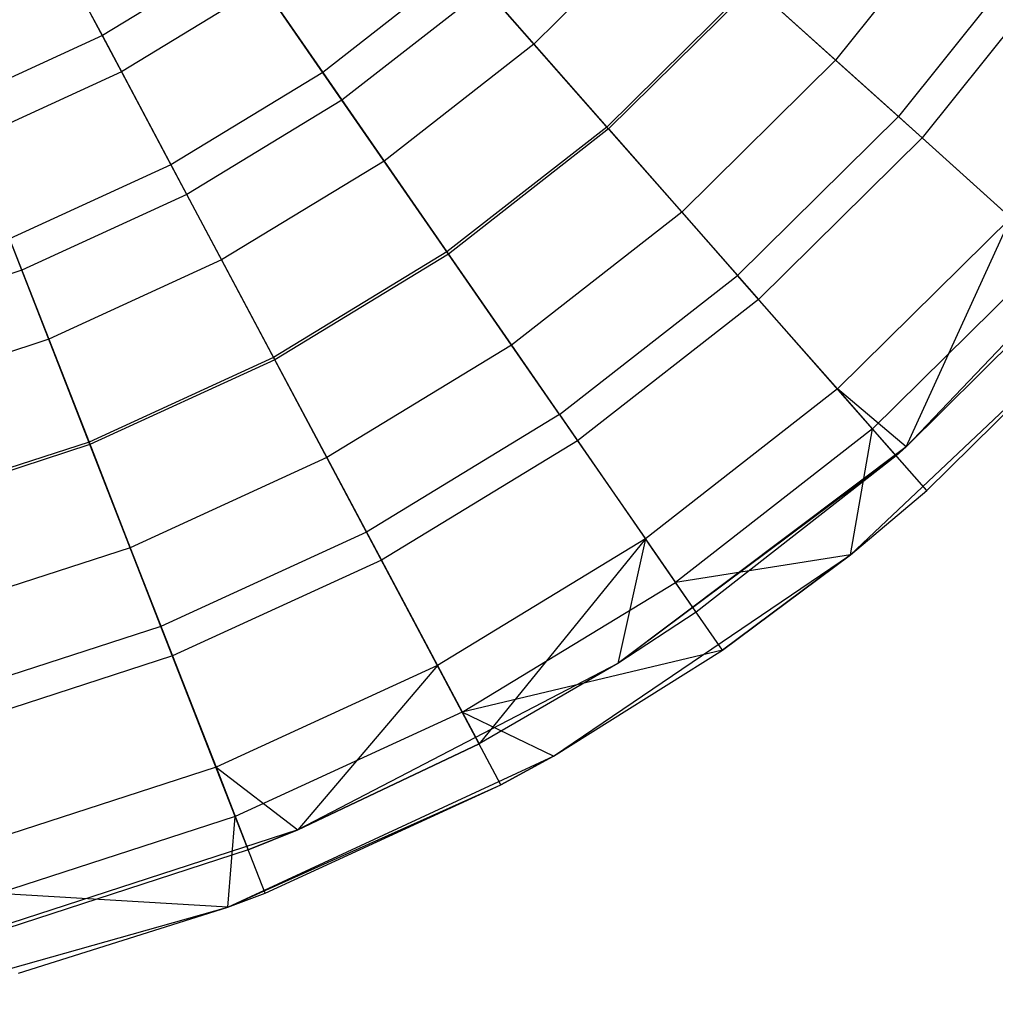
# Model space of a CAD drawing. Extents: x 1.3 to 51.4, y -26.2 to 21.9.
# Tile 5 of 53: x 6.1 to 7.8, y -10.7 to -9. Entities that reach past the tile are written whole.
import ezdxf

# ---------------------------------------------------------------- set-up
doc = ezdxf.new("R2010")
doc.units = 0
doc.header["$LTSCALE"] = 2.54
doc.layers.get('0').update_dxf_attribs({"color": 13, "linetype": 'CONTINUOUS'})

# ---------------------------------------------------------------- blocks, each defined once
blk = doc.blocks.new('ARES-205_STL')
at = {"color": 0}
for p, q in [((6.2317, -9.0072, 16.7558), (6.0911, -8.7428, 16.5416)), ((6.2317, -9.0072, 16.7558), (6.0911, -8.7428, 16.5416)), ((7.7306, -8.758, 17.2309), (7.4974, -9.0495, 17.2309)), ((7.7306, -8.758, 17.2309), (7.4974, -9.0495, 17.2309)), ((7.2103, -8.7909, 17.0841), (6.9768, -9.0217, 17.0841)), ((7.2103, -8.7909, 17.0841), (6.9768, -9.0217, 17.0841)), ((7.8496, -8.8424, 17.1908), (7.6058, -9.1471, 17.1908)), ((7.8496, -8.8424, 17.1908), (7.6058, -9.1471, 17.1908)), ((6.4685, -8.863, 16.7558), (6.2317, -9.0072, 16.7558)), ((6.4685, -8.863, 16.7558), (6.2317, -9.0072, 16.7558)), ((6.6453, -9.1186, 16.9343), (6.4685, -8.863, 16.7558)), ((6.6453, -9.1186, 16.9343), (6.4685, -8.863, 16.7558)), ((7.8944, -8.8741, 17.2882), (7.6466, -9.1838, 17.2882)), ((7.8944, -8.8741, 17.2882), (7.6466, -9.1838, 17.2882)), ((6.8538, -8.8819, 16.9943), (6.6122, -9.0707, 16.9943)), ((6.8538, -8.8819, 16.9943), (6.6122, -9.0707, 16.9943)), ((6.8538, -8.8819, 16.9943), (6.9768, -9.0217, 17.0841)), ((6.8538, -8.8819, 16.9943), (6.9768, -9.0217, 17.0841)), ((6.1813, -8.9126, 16.7811), (6.2648, -9.0696, 16.8934)), ((6.1813, -8.9126, 16.7811), (6.2648, -9.0696, 16.8934)), ((6.5087, -8.9211, 16.8934), (6.2648, -9.0696, 16.8934)), ((6.5087, -8.9211, 16.8934), (6.2648, -9.0696, 16.8934)), ((6.5087, -8.9211, 16.8934), (6.6122, -9.0707, 16.9943)), ((6.5087, -8.9211, 16.8934), (6.6122, -9.0707, 16.9943)), ((6.8923, -8.9257, 16.9343), (6.6453, -9.1186, 16.9343)), ((6.8923, -8.9257, 16.9343), (6.6453, -9.1186, 16.9343)), ((7.1057, -9.1684, 17.0789), (6.8923, -8.9257, 16.9343)), ((7.1057, -9.1684, 17.0789), (6.8923, -8.9257, 16.9343)), ((7.3521, -8.9186, 17.1629), (7.1028, -9.165, 17.1629)), ((7.3521, -8.9186, 17.1629), (7.1028, -9.165, 17.1629)), ((7.1057, -9.1684, 17.0789), (7.3554, -8.9216, 17.0789)), ((7.1057, -9.1684, 17.0789), (7.3554, -8.9216, 17.0789)), ((7.3521, -8.9186, 17.1629), (7.4974, -9.0495, 17.2309)), ((7.3521, -8.9186, 17.1629), (7.4974, -9.0495, 17.2309)), ((7.6058, -9.1471, 17.1908), (7.3554, -8.9216, 17.0789)), ((7.6058, -9.1471, 17.1908), (7.3554, -8.9216, 17.0789)), ((6.2317, -9.0072, 16.7558), (5.9797, -9.1229, 16.7558)), ((6.2317, -9.0072, 16.7558), (5.9797, -9.1229, 16.7558)), ((6.3776, -9.2816, 16.9343), (6.2317, -9.0072, 16.7558)), ((6.3776, -9.2816, 16.9343), (6.2317, -9.0072, 16.7558)), ((6.9768, -9.0217, 17.0841), (6.7181, -9.2239, 17.0841)), ((6.9768, -9.0217, 17.0841), (6.7181, -9.2239, 17.0841)), ((6.9768, -9.0217, 17.0841), (7.1028, -9.165, 17.1629)), ((6.9768, -9.0217, 17.0841), (7.1028, -9.165, 17.1629)), ((7.4974, -9.0495, 17.2309), (7.232, -9.3119, 17.2309)), ((7.4974, -9.0495, 17.2309), (7.232, -9.3119, 17.2309)), ((7.4974, -9.0495, 17.2309), (7.6466, -9.1838, 17.2882)), ((7.4974, -9.0495, 17.2309), (7.6466, -9.1838, 17.2882)), ((6.2648, -9.0696, 16.8934), (6.0054, -9.1887, 16.8934)), ((6.2648, -9.0696, 16.8934), (6.0054, -9.1887, 16.8934)), ((6.2648, -9.0696, 16.8934), (6.3502, -9.2302, 16.9943)), ((6.2648, -9.0696, 16.8934), (6.3502, -9.2302, 16.9943)), ((6.6122, -9.0707, 16.9943), (6.3502, -9.2302, 16.9943)), ((6.6122, -9.0707, 16.9943), (6.3502, -9.2302, 16.9943)), ((6.6122, -9.0707, 16.9943), (6.7181, -9.2239, 17.0841)), ((6.6122, -9.0707, 16.9943), (6.7181, -9.2239, 17.0841)), ((6.0927, -9.4124, 16.9343), (5.9797, -9.1229, 16.7558)), ((6.0927, -9.4124, 16.9343), (5.9797, -9.1229, 16.7558)), ((6.6453, -9.1186, 16.9343), (6.3776, -9.2816, 16.9343)), ((6.6453, -9.1186, 16.9343), (6.3776, -9.2816, 16.9343)), ((6.8291, -9.3845, 17.0789), (6.6453, -9.1186, 16.9343)), ((6.8291, -9.3845, 17.0789), (6.6453, -9.1186, 16.9343)), ((7.6058, -9.1471, 17.1908), (7.3283, -9.4214, 17.1908)), ((7.6058, -9.1471, 17.1908), (7.3283, -9.4214, 17.1908)), ((7.8678, -9.383, 17.2706), (7.6058, -9.1471, 17.1908)), ((7.8678, -9.383, 17.2706), (7.6058, -9.1471, 17.1908)), ((7.1028, -9.165, 17.1629), (6.8266, -9.3808, 17.1629)), ((7.1028, -9.165, 17.1629), (6.8266, -9.3808, 17.1629)), ((7.1028, -9.165, 17.1629), (7.232, -9.3119, 17.2309)), ((7.1028, -9.165, 17.1629), (7.232, -9.3119, 17.2309)), ((7.1057, -9.1684, 17.0789), (6.8291, -9.3845, 17.0789)), ((7.1057, -9.1684, 17.0789), (6.8291, -9.3845, 17.0789)), ((7.1057, -9.1684, 17.0789), (7.3283, -9.4214, 17.1908)), ((7.1057, -9.1684, 17.0789), (7.3283, -9.4214, 17.1908)), ((7.6466, -9.1838, 17.2882), (7.3646, -9.4626, 17.2882)), ((7.6466, -9.1838, 17.2882), (7.3646, -9.4626, 17.2882)), ((7.6466, -9.1838, 17.2882), (7.7999, -9.3218, 17.3349)), ((7.6466, -9.1838, 17.2882), (7.7999, -9.3218, 17.3349)), ((6.3502, -9.2302, 16.9943), (6.0715, -9.3582, 16.9943)), ((6.3502, -9.2302, 16.9943), (6.0715, -9.3582, 16.9943)), ((6.3502, -9.2302, 16.9943), (6.4376, -9.3946, 17.0841)), ((6.3502, -9.2302, 16.9943), (6.4376, -9.3946, 17.0841)), ((6.7181, -9.2239, 17.0841), (6.4376, -9.3946, 17.0841)), ((6.7181, -9.2239, 17.0841), (6.4376, -9.3946, 17.0841)), ((6.7181, -9.2239, 17.0841), (6.8266, -9.3808, 17.1629)), ((6.7181, -9.2239, 17.0841), (6.8266, -9.3808, 17.1629)), ((8.0486, -9.2663, 17.793), (7.6194, -9.7173, 17.793)), ((8.0486, -9.2663, 17.793), (7.6194, -9.7173, 17.793)), ((6.3776, -9.2816, 16.9343), (6.0927, -9.4124, 16.9343)), ((6.3776, -9.2816, 16.9343), (6.0927, -9.4124, 16.9343)), ((6.5293, -9.567, 17.0789), (6.3776, -9.2816, 16.9343)), ((6.5293, -9.567, 17.0789), (6.3776, -9.2816, 16.9343)), ((7.232, -9.3119, 17.2309), (6.9378, -9.5417, 17.2309)), ((7.232, -9.3119, 17.2309), (6.9378, -9.5417, 17.2309)), ((7.232, -9.3119, 17.2309), (7.3646, -9.4626, 17.2882)), ((7.232, -9.3119, 17.2309), (7.3646, -9.4626, 17.2882)), ((7.7999, -9.3218, 17.3349), (7.5008, -9.6174, 17.3349)), ((7.7999, -9.3218, 17.3349), (7.5008, -9.6174, 17.3349)), ((7.6194, -9.7173, 17.362), (7.7999, -9.3218, 17.3349)), ((7.6194, -9.7173, 17.362), (7.7999, -9.3218, 17.3349)), ((6.0715, -9.3582, 16.9943), (6.1393, -9.5316, 17.0841)), ((6.0715, -9.3582, 16.9943), (6.1393, -9.5316, 17.0841)), ((6.8266, -9.3808, 17.1629), (6.5272, -9.563, 17.1629)), ((6.8266, -9.3808, 17.1629), (6.5272, -9.563, 17.1629)), ((6.8291, -9.3845, 17.0789), (6.5293, -9.567, 17.0789)), ((6.8291, -9.3845, 17.0789), (6.5293, -9.567, 17.0789)), ((6.8266, -9.3808, 17.1629), (6.9378, -9.5417, 17.2309)), ((6.8266, -9.3808, 17.1629), (6.9378, -9.5417, 17.2309)), ((7.0208, -9.6616, 17.1908), (6.8291, -9.3845, 17.0789)), ((7.0208, -9.6616, 17.1908), (6.8291, -9.3845, 17.0789)), ((7.8678, -9.383, 17.2706), (7.5611, -9.6861, 17.2706)), ((7.8678, -9.383, 17.2706), (7.5611, -9.6861, 17.2706)), ((6.4376, -9.3946, 17.0841), (6.1393, -9.5316, 17.0841)), ((6.4376, -9.3946, 17.0841), (6.1393, -9.5316, 17.0841)), ((6.4376, -9.3946, 17.0841), (6.5272, -9.563, 17.1629)), ((6.4376, -9.3946, 17.0841), (6.5272, -9.563, 17.1629)), ((6.0927, -9.4124, 16.9343), (5.7947, -9.5093, 16.9343)), ((6.0927, -9.4124, 16.9343), (5.7947, -9.5093, 16.9343)), ((6.2103, -9.7135, 17.0789), (6.0927, -9.4124, 16.9343)), ((6.2103, -9.7135, 17.0789), (6.0927, -9.4124, 16.9343)), ((7.0208, -9.6616, 17.1908), (7.3283, -9.4214, 17.1908)), ((7.0208, -9.6616, 17.1908), (7.3283, -9.4214, 17.1908)), ((7.5611, -9.6861, 17.2706), (7.3283, -9.4214, 17.1908)), ((7.5611, -9.6861, 17.2706), (7.3283, -9.4214, 17.1908)), ((7.9139, -9.4244, 17.362), (7.6194, -9.7173, 17.793)), ((7.9139, -9.4244, 17.362), (7.6194, -9.7173, 17.793)), ((7.9139, -9.4244, 17.362), (7.6194, -9.7173, 17.362)), ((7.9139, -9.4244, 17.362), (7.6194, -9.7173, 17.362)), ((7.3646, -9.4626, 17.2882), (7.052, -9.7068, 17.2882)), ((7.3646, -9.4626, 17.2882), (7.052, -9.7068, 17.2882)), ((7.3646, -9.4626, 17.2882), (7.5008, -9.6174, 17.3349)), ((7.3646, -9.4626, 17.2882), (7.5008, -9.6174, 17.3349)), ((7.523, -9.9036, 17.793), (7.9733, -9.478, 17.793)), ((7.523, -9.9036, 17.793), (7.9733, -9.478, 17.793)), ((7.9733, -9.478, 17.793), (7.6549, -9.7927, 17.293)), ((7.6549, -9.7927, 17.293), (7.9733, -9.478, 17.293)), ((7.9733, -9.478, 17.793), (7.6549, -9.7927, 17.293)), ((7.6549, -9.7927, 17.293), (7.9733, -9.478, 17.293)), ((6.1393, -9.5316, 17.0841), (5.827, -9.6331, 17.0841)), ((6.1393, -9.5316, 17.0841), (5.827, -9.6331, 17.0841)), ((6.1393, -9.5316, 17.0841), (6.2087, -9.7093, 17.1629)), ((6.1393, -9.5316, 17.0841), (6.2087, -9.7093, 17.1629)), ((6.9378, -9.5417, 17.2309), (6.619, -9.7357, 17.2309)), ((6.9378, -9.5417, 17.2309), (6.619, -9.7357, 17.2309)), ((6.9378, -9.5417, 17.2309), (7.052, -9.7068, 17.2882)), ((6.9378, -9.5417, 17.2309), (7.052, -9.7068, 17.2882)), ((6.5272, -9.563, 17.1629), (6.2087, -9.7093, 17.1629)), ((6.5272, -9.563, 17.1629), (6.2087, -9.7093, 17.1629)), ((6.5293, -9.567, 17.0789), (6.2103, -9.7135, 17.0789)), ((6.5293, -9.567, 17.0789), (6.2103, -9.7135, 17.0789)), ((6.5272, -9.563, 17.1629), (6.619, -9.7357, 17.2309)), ((6.5272, -9.563, 17.1629), (6.619, -9.7357, 17.2309)), ((6.6875, -9.8646, 17.1908), (6.5293, -9.567, 17.0789)), ((6.6875, -9.8646, 17.1908), (6.5293, -9.567, 17.0789)), ((7.5008, -9.6174, 17.3349), (7.1693, -9.8764, 17.3349)), ((7.5008, -9.6174, 17.3349), (7.1693, -9.8764, 17.3349)), ((7.6021, -9.7326, 17.362), (7.5008, -9.6174, 17.3349)), ((7.6021, -9.7326, 17.362), (7.5008, -9.6174, 17.3349)), ((7.6194, -9.7173, 17.362), (7.5008, -9.6174, 17.3349)), ((7.6194, -9.7173, 17.362), (7.5008, -9.6174, 17.3349)), ((7.0208, -9.6616, 17.1908), (6.6875, -9.8646, 17.1908)), ((7.0208, -9.6616, 17.1908), (6.6875, -9.8646, 17.1908)), ((7.0208, -9.6616, 17.1908), (7.2213, -9.9516, 17.2706)), ((7.0208, -9.6616, 17.1908), (7.2213, -9.9516, 17.2706)), ((7.5611, -9.6861, 17.2706), (7.2213, -9.9516, 17.2706)), ((7.5611, -9.6861, 17.2706), (7.2213, -9.9516, 17.2706)), ((7.523, -9.9036, 17.293), (7.5611, -9.6861, 17.2706)), ((7.523, -9.9036, 17.293), (7.5611, -9.6861, 17.2706)), ((7.6549, -9.7927, 17.293), (7.5611, -9.6861, 17.2706)), ((7.6549, -9.7927, 17.293), (7.5611, -9.6861, 17.2706)), ((6.2087, -9.7093, 17.1629), (5.8753, -9.8176, 17.1629)), ((6.2087, -9.7093, 17.1629), (5.8753, -9.8176, 17.1629)), ((6.2087, -9.7093, 17.1629), (6.2799, -9.8915, 17.2309)), ((6.2087, -9.7093, 17.1629), (6.2799, -9.8915, 17.2309)), ((7.052, -9.7068, 17.2882), (6.7133, -9.913, 17.2882)), ((7.052, -9.7068, 17.2882), (6.7133, -9.913, 17.2882)), ((7.052, -9.7068, 17.2882), (7.1693, -9.8764, 17.3349)), ((7.052, -9.7068, 17.2882), (7.1693, -9.8764, 17.3349)), ((6.2103, -9.7135, 17.0789), (5.8765, -9.822, 17.0789)), ((6.2103, -9.7135, 17.0789), (5.8765, -9.822, 17.0789)), ((6.3329, -10.0274, 17.1908), (6.2103, -9.7135, 17.0789)), ((6.3329, -10.0274, 17.1908), (6.2103, -9.7135, 17.0789)), ((7.6194, -9.7173, 17.793), (7.1217, -10.0916, 17.793)), ((7.6194, -9.7173, 17.793), (7.1217, -10.0916, 17.793)), ((7.6194, -9.7173, 17.793), (7.6021, -9.7326, 17.362)), ((7.6194, -9.7173, 17.362), (7.6021, -9.7326, 17.362)), ((7.6194, -9.7173, 17.793), (7.6021, -9.7326, 17.362)), ((7.6194, -9.7173, 17.362), (7.6021, -9.7326, 17.362)), ((7.6194, -9.7173, 17.362), (7.6194, -9.7173, 17.793)), ((7.6194, -9.7173, 17.362), (7.6194, -9.7173, 17.793)), ((6.619, -9.7357, 17.2309), (6.2799, -9.8915, 17.2309)), ((6.619, -9.7357, 17.2309), (6.2799, -9.8915, 17.2309)), ((6.619, -9.7357, 17.2309), (6.7133, -9.913, 17.2882)), ((6.619, -9.7357, 17.2309), (6.7133, -9.913, 17.2882)), ((7.6021, -9.7326, 17.362), (7.1217, -10.0916, 17.793)), ((7.6021, -9.7326, 17.362), (7.1217, -10.0916, 17.793)), ((7.6021, -9.7326, 17.362), (7.2566, -10.0026, 17.362)), ((7.6021, -9.7326, 17.362), (7.2566, -10.0026, 17.362)), ((7.523, -9.9036, 17.793), (7.6549, -9.7927, 17.293)), ((7.523, -9.9036, 17.793), (7.6549, -9.7927, 17.293)), ((7.523, -9.9036, 17.293), (7.6549, -9.7927, 17.293)), ((7.523, -9.9036, 17.293), (7.6549, -9.7927, 17.293)), ((6.6875, -9.8646, 17.1908), (6.3329, -10.0274, 17.1908)), ((6.6875, -9.8646, 17.1908), (6.3329, -10.0274, 17.1908)), ((6.853, -10.1758, 17.2706), (6.6875, -9.8646, 17.1908)), ((6.853, -10.1758, 17.2706), (6.6875, -9.8646, 17.1908)), ((7.1693, -9.8764, 17.3349), (6.8101, -10.0951, 17.3349)), ((7.1693, -9.8764, 17.3349), (6.8101, -10.0951, 17.3349)), ((7.1693, -9.8764, 17.3349), (6.8821, -10.2305, 17.362)), ((7.1693, -9.8764, 17.3349), (6.8821, -10.2305, 17.362)), ((7.1693, -9.8764, 17.3349), (7.1217, -10.0916, 17.362)), ((7.1693, -9.8764, 17.3349), (7.1217, -10.0916, 17.362)), ((7.2566, -10.0026, 17.362), (7.1693, -9.8764, 17.3349)), ((7.2566, -10.0026, 17.362), (7.1693, -9.8764, 17.3349)), ((6.2799, -9.8915, 17.2309), (5.9249, -10.0069, 17.2309)), ((6.2799, -9.8915, 17.2309), (5.9249, -10.0069, 17.2309)), ((6.2799, -9.8915, 17.2309), (6.3529, -10.0785, 17.2882)), ((6.2799, -9.8915, 17.2309), (6.3529, -10.0785, 17.2882)), ((6.7133, -9.913, 17.2882), (6.3529, -10.0785, 17.2882)), ((6.7133, -9.913, 17.2882), (6.3529, -10.0785, 17.2882)), ((6.7133, -9.913, 17.2882), (6.8101, -10.0951, 17.3349)), ((6.7133, -9.913, 17.2882), (6.8101, -10.0951, 17.3349)), ((7.0103, -10.2514, 17.793), (7.523, -9.9036, 17.793)), ((7.0103, -10.2514, 17.793), (7.523, -9.9036, 17.793)), ((7.523, -9.9036, 17.293), (7.2213, -9.9516, 17.2706)), ((7.523, -9.9036, 17.293), (7.2213, -9.9516, 17.2706)), ((7.523, -9.9036, 17.793), (7.3021, -10.0683, 17.293)), ((7.3021, -10.0683, 17.293), (7.523, -9.9036, 17.293)), ((7.523, -9.9036, 17.793), (7.3021, -10.0683, 17.293)), ((7.3021, -10.0683, 17.293), (7.523, -9.9036, 17.293)), ((7.523, -9.9036, 17.793), (7.523, -9.9036, 17.293)), ((7.523, -9.9036, 17.793), (7.523, -9.9036, 17.293)), ((6.853, -10.1758, 17.2706), (7.2213, -9.9516, 17.2706)), ((6.853, -10.1758, 17.2706), (7.2213, -9.9516, 17.2706)), ((7.3021, -10.0683, 17.293), (7.2213, -9.9516, 17.2706)), ((7.3021, -10.0683, 17.293), (7.2213, -9.9516, 17.2706)), ((7.2566, -10.0026, 17.362), (7.1217, -10.0916, 17.793)), ((7.2566, -10.0026, 17.362), (7.1217, -10.0916, 17.793)), ((7.2566, -10.0026, 17.362), (7.1217, -10.0916, 17.362)), ((7.2566, -10.0026, 17.362), (7.1217, -10.0916, 17.362)), ((6.3329, -10.0274, 17.1908), (5.9618, -10.148, 17.1908)), ((6.3329, -10.0274, 17.1908), (5.9618, -10.148, 17.1908)), ((6.4612, -10.3558, 17.2706), (6.3329, -10.0274, 17.1908)), ((6.4612, -10.3558, 17.2706), (6.3329, -10.0274, 17.1908)), ((6.3529, -10.0785, 17.2882), (5.9757, -10.2011, 17.2882)), ((6.3529, -10.0785, 17.2882), (5.9757, -10.2011, 17.2882)), ((6.3529, -10.0785, 17.2882), (6.4279, -10.2706, 17.3349)), ((6.3529, -10.0785, 17.2882), (6.4279, -10.2706, 17.3349)), ((7.3021, -10.0683, 17.293), (6.853, -10.1758, 17.2706)), ((7.3021, -10.0683, 17.293), (6.853, -10.1758, 17.2706)), ((7.0103, -10.2514, 17.793), (7.3021, -10.0683, 17.293)), ((7.0103, -10.2514, 17.793), (7.3021, -10.0683, 17.293)), ((7.0103, -10.2514, 17.293), (7.3021, -10.0683, 17.293)), ((7.0103, -10.2514, 17.293), (7.3021, -10.0683, 17.293)), ((6.8101, -10.0951, 17.3349), (6.4279, -10.2706, 17.3349)), ((6.8101, -10.0951, 17.3349), (6.4279, -10.2706, 17.3349)), ((7.1217, -10.0916, 17.793), (6.5693, -10.3789, 17.793)), ((7.1217, -10.0916, 17.793), (6.5693, -10.3789, 17.793)), ((6.8101, -10.0951, 17.3349), (6.5693, -10.3789, 17.362)), ((6.8101, -10.0951, 17.3349), (6.5693, -10.3789, 17.362)), ((6.8101, -10.0951, 17.3349), (6.8821, -10.2305, 17.362)), ((6.8101, -10.0951, 17.3349), (6.8821, -10.2305, 17.362)), ((7.1217, -10.0916, 17.793), (6.8821, -10.2305, 17.362)), ((7.1217, -10.0916, 17.793), (6.8821, -10.2305, 17.362)), ((7.1217, -10.0916, 17.362), (6.8821, -10.2305, 17.362)), ((7.1217, -10.0916, 17.362), (6.8821, -10.2305, 17.362)), ((7.1217, -10.0916, 17.793), (7.1217, -10.0916, 17.362)), ((7.1217, -10.0916, 17.793), (7.1217, -10.0916, 17.362)), ((6.853, -10.1758, 17.2706), (6.4612, -10.3558, 17.2706)), ((6.853, -10.1758, 17.2706), (6.4612, -10.3558, 17.2706)), ((7.0103, -10.2514, 17.293), (6.853, -10.1758, 17.2706)), ((7.0103, -10.2514, 17.293), (6.853, -10.1758, 17.2706)), ((6.9197, -10.3012, 17.293), (6.853, -10.1758, 17.2706)), ((6.9197, -10.3012, 17.293), (6.853, -10.1758, 17.2706)), ((6.5693, -10.3789, 17.793), (6.8821, -10.2305, 17.362)), ((6.8821, -10.2305, 17.362), (6.5693, -10.3789, 17.362)), ((6.5693, -10.3789, 17.793), (6.8821, -10.2305, 17.362)), ((6.8821, -10.2305, 17.362), (6.5693, -10.3789, 17.362)), ((6.4484, -10.5125, 17.793), (7.0103, -10.2514, 17.793)), ((6.4484, -10.5125, 17.793), (7.0103, -10.2514, 17.793)), ((7.0103, -10.2514, 17.793), (6.9197, -10.3012, 17.293)), ((6.9197, -10.3012, 17.293), (7.0103, -10.2514, 17.293)), ((7.0103, -10.2514, 17.793), (6.9197, -10.3012, 17.293)), ((6.9197, -10.3012, 17.293), (7.0103, -10.2514, 17.293)), ((7.0103, -10.2514, 17.793), (7.0103, -10.2514, 17.293)), ((7.0103, -10.2514, 17.793), (7.0103, -10.2514, 17.293)), ((6.4279, -10.2706, 17.3349), (6.0279, -10.4006, 17.3349)), ((6.4279, -10.2706, 17.3349), (6.0279, -10.4006, 17.3349)), ((6.4279, -10.2706, 17.3349), (6.5693, -10.3789, 17.362)), ((6.4279, -10.2706, 17.3349), (6.5693, -10.3789, 17.362)), ((6.4279, -10.2706, 17.3349), (6.4837, -10.4135, 17.362)), ((6.4279, -10.2706, 17.3349), (6.4837, -10.4135, 17.362)), ((6.4484, -10.5125, 17.793), (6.9197, -10.3012, 17.293)), ((6.4484, -10.5125, 17.793), (6.9197, -10.3012, 17.293)), ((6.5128, -10.488, 17.293), (6.9197, -10.3012, 17.293)), ((6.5128, -10.488, 17.293), (6.9197, -10.3012, 17.293)), ((6.4612, -10.3558, 17.2706), (6.0511, -10.489, 17.2706)), ((6.4612, -10.3558, 17.2706), (6.0511, -10.489, 17.2706)), ((6.4484, -10.5125, 17.293), (6.4612, -10.3558, 17.2706)), ((6.4484, -10.5125, 17.293), (6.4612, -10.3558, 17.2706)), ((6.5128, -10.488, 17.293), (6.4612, -10.3558, 17.2706)), ((6.5128, -10.488, 17.293), (6.4612, -10.3558, 17.2706)), ((6.5693, -10.3789, 17.793), (5.9771, -10.5713, 17.793)), ((6.5693, -10.3789, 17.793), (5.9771, -10.5713, 17.793)), ((6.5693, -10.3789, 17.362), (6.4837, -10.4135, 17.362)), ((6.4837, -10.4135, 17.362), (6.5693, -10.3789, 17.793)), ((6.4837, -10.4135, 17.362), (6.5693, -10.3789, 17.793)), ((6.5693, -10.3789, 17.362), (6.4837, -10.4135, 17.362)), ((6.5693, -10.3789, 17.793), (6.5693, -10.3789, 17.362)), ((6.5693, -10.3789, 17.793), (6.5693, -10.3789, 17.362)), ((6.4837, -10.4135, 17.362), (6.0668, -10.549, 17.362)), ((6.4837, -10.4135, 17.362), (6.0668, -10.549, 17.362)), ((6.4484, -10.5125, 17.293), (6.0511, -10.489, 17.2706)), ((6.4484, -10.5125, 17.293), (6.0511, -10.489, 17.2706)), ((6.4484, -10.5125, 17.793), (6.5128, -10.488, 17.293)), ((6.4484, -10.5125, 17.293), (6.5128, -10.488, 17.293)), ((6.4484, -10.5125, 17.793), (6.5128, -10.488, 17.293)), ((6.4484, -10.5125, 17.293), (6.5128, -10.488, 17.293)), ((5.8519, -10.6801, 17.793), (6.4484, -10.5125, 17.793)), ((5.8519, -10.6801, 17.793), (6.4484, -10.5125, 17.793)), ((6.087, -10.6264, 17.293), (6.4484, -10.5125, 17.793)), ((6.087, -10.6264, 17.293), (6.4484, -10.5125, 17.793)), ((6.087, -10.6264, 17.293), (6.4484, -10.5125, 17.293)), ((6.087, -10.6264, 17.293), (6.4484, -10.5125, 17.293)), ((6.4484, -10.5125, 17.293), (6.4484, -10.5125, 17.793)), ((6.4484, -10.5125, 17.293), (6.4484, -10.5125, 17.793))]:
    blk.add_line(p, q, dxfattribs=at)

msp = doc.modelspace()

# ---------------------------------------------------------------- block references
at = {"color": 0}
msp.add_blockref('ARES-205_STL', (0, 0), dxfattribs=at)

doc.saveas('drawing.dxf')
